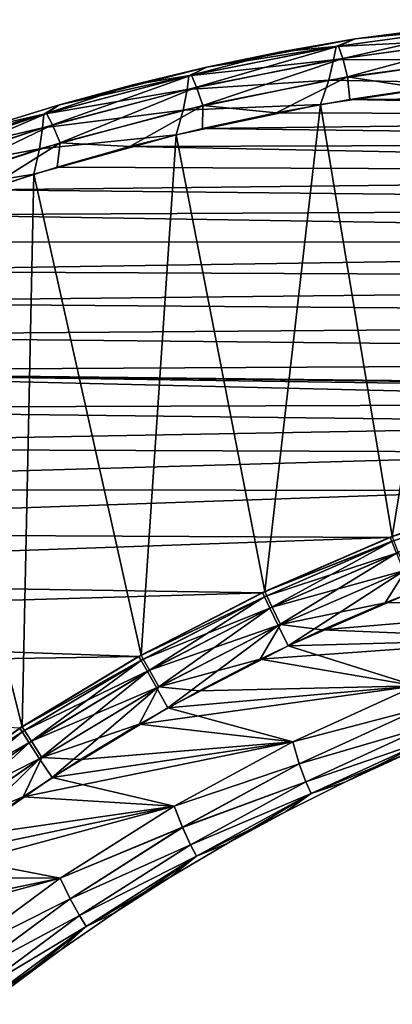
# Model space of a CAD drawing. Header units: millimetres. Extents: x -35.2 to 15.9, y -21 to 21.
# Tile 46 of 57: x -9.7 to -6.5, y 12.5 to 20.9. Entities that reach past the tile are written whole.
import ezdxf

# ---------------------------------------------------------------- set-up
doc = ezdxf.new("R2010")
doc.units = ezdxf.units.MM
doc.header["$LTSCALE"] = 65.185185
for name, color, linetype in [('1', 7, 'CONTINUOUS'), ('149', 7, 'CONTINUOUS'), ('150', 7, 'CONTINUOUS'), ('2', 7, 'CONTINUOUS'), ('23', 7, 'CONTINUOUS'), ('27', 7, 'CONTINUOUS'), ('28', 7, 'CONTINUOUS'), ('39', 7, 'CONTINUOUS'), ('4', 7, 'CONTINUOUS'), ('40', 7, 'CONTINUOUS'), ('75', 7, 'CONTINUOUS'), ('81', 7, 'CONTINUOUS'), ('9', 7, 'CONTINUOUS')]:
    doc.layers.add(name, color=color, linetype=linetype)

msp = doc.modelspace()

# ---------------------------------------------------------------- linework, layer by layer
at = {"layer": '1', "linetype": 'Continuous'}
for points in [[(-6.0313, 16.1611), (-6.5723, 15.9489), (-4.1486, 15.9699), (-6.0313, 16.1611)], [(-6.5723, 15.9489), (-7.1049, 15.7188), (-4.1486, 15.9699), (-6.5723, 15.9489)], [(-4.1486, 15.9699), (-7.1049, 15.7188), (-5.2453, 15.6439), (-4.1486, 15.9699)], [(-7.1049, 15.7188), (-7.631, 15.4701), (-5.2453, 15.6439), (-7.1049, 15.7188)], [(-5.2453, 15.6439), (-7.631, 15.4701), (-6.3149, 15.2437), (-5.2453, 15.6439)], [(-7.631, 15.4701), (-8.149, 15.2036), (-6.3149, 15.2437), (-7.631, 15.4701)], [(-8.149, 15.2036), (-8.6573, 14.9202), (-6.3149, 15.2437), (-8.149, 15.2036)], [(-6.3149, 15.2437), (-8.6573, 14.9202), (-7.3558, 14.7694), (-6.3149, 15.2437)], [(-8.6573, 14.9202), (-9.1542, 14.6206), (-7.3558, 14.7694), (-8.6573, 14.9202)], [(-9.1542, 14.6206), (-9.6416, 14.3038), (-7.3558, 14.7694), (-9.1542, 14.6206)], [(-7.3558, 14.7694), (-9.6416, 14.3038), (-8.3608, 14.2249), (-7.3558, 14.7694)], [(-9.6416, 14.3038), (-10.119, 13.9701), (-8.3608, 14.2249), (-9.6416, 14.3038)], [(-10.119, 13.9701), (-10.5847, 13.6207), (-8.3608, 14.2249), (-10.119, 13.9701)], [(-8.3608, 14.2249), (-10.5847, 13.6207), (-9.3255, 13.6117), (-8.3608, 14.2249)], [(-10.5847, 13.6207), (-11.0372, 13.2568), (-9.3255, 13.6117), (-10.5847, 13.6207)], [(-9.3255, 13.6117), (-11.0372, 13.2568), (-10.2463, 12.933), (-9.3255, 13.6117)]]:
    msp.add_3dface(points, dxfattribs=at)
at = {"layer": '149', "linetype": 'Continuous'}
for points in [[(-7.3558, 14.7694, -7), (-6.3149, 15.2437, -7), (-6.2747, 15.0533, -6.9619), (-7.3558, 14.7694, -7)], [(-7.3558, 14.7694, -7), (-6.2747, 15.0533, -6.9619), (-7.3001, 14.5836, -6.9619), (-7.3558, 14.7694, -7)], [(-6.2747, 15.0533, -6.9619), (-6.2293, 14.8963, -6.8534), (-7.3001, 14.5836, -6.9619), (-6.2747, 15.0533, -6.9619)], [(-6.2293, 14.8963, -6.8534), (-7.243, 14.4306, -6.8534), (-7.3001, 14.5836, -6.9619), (-6.2293, 14.8963, -6.8534)], [(-6.2293, 14.8963, -6.8534), (-6.1942, 14.7935, -6.691), (-7.243, 14.4306, -6.8534), (-6.2293, 14.8963, -6.8534)], [(-6.1942, 14.7935, -6.691), (-7.2004, 14.3307, -6.691), (-7.243, 14.4306, -6.8534), (-6.1942, 14.7935, -6.691)], [(-6.1942, 14.7935, -6.691), (-6.9151, 14.4285, -6.5), (-7.2004, 14.3307, -6.691), (-6.1942, 14.7935, -6.691)], [(-6.4042, 14.6624, -6.5), (-6.9151, 14.4285, -6.5), (-6.1942, 14.7935, -6.691), (-6.4042, 14.6624, -6.5)], [(-8.3609, 14.2248, -7), (-7.3558, 14.7694, -7), (-7.3001, 14.5836, -6.9619), (-8.3609, 14.2248, -7)], [(-8.3609, 14.2248, -7), (-7.3001, 14.5836, -6.9619), (-8.2905, 14.0442, -6.9619), (-8.3609, 14.2248, -7)], [(-7.3001, 14.5836, -6.9619), (-7.243, 14.4306, -6.8534), (-8.2905, 14.0442, -6.9619), (-7.3001, 14.5836, -6.9619)], [(-7.243, 14.4306, -6.8534), (-8.2221, 13.8961, -6.8534), (-8.2905, 14.0442, -6.9619), (-7.243, 14.4306, -6.8534)], [(-7.243, 14.4306, -6.8534), (-7.2004, 14.3307, -6.691), (-8.2221, 13.8961, -6.8534), (-7.243, 14.4306, -6.8534)], [(-6.9151, 14.4285, -6.5), (-7.4175, 14.1768, -6.5), (-7.2004, 14.3307, -6.691), (-6.9151, 14.4285, -6.5)], [(-7.2004, 14.3307, -6.691), (-8.1724, 13.7995, -6.691), (-8.2221, 13.8961, -6.8534), (-7.2004, 14.3307, -6.691)], [(-7.2004, 14.3307, -6.691), (-7.9108, 13.9075, -6.5), (-8.1724, 13.7995, -6.691), (-7.2004, 14.3307, -6.691)], [(-7.4175, 14.1768, -6.5), (-7.9108, 13.9075, -6.5), (-7.2004, 14.3307, -6.691), (-7.4175, 14.1768, -6.5)], [(-9.3256, 13.6117, -7), (-8.3609, 14.2248, -7), (-8.2905, 14.0442, -6.9619), (-9.3256, 13.6117, -7)], [(-9.3256, 13.6117, -7), (-8.2905, 14.0442, -6.9619), (-9.2413, 13.4376, -6.9619), (-9.3256, 13.6117, -7)], [(-8.2905, 14.0442, -6.9619), (-8.2221, 13.8961, -6.8534), (-9.2413, 13.4376, -6.9619), (-8.2905, 14.0442, -6.9619)], [(-8.2221, 13.8961, -6.8534), (-9.1619, 13.2952, -6.8534), (-9.2413, 13.4376, -6.9619), (-8.2221, 13.8961, -6.8534)], [(-8.2221, 13.8961, -6.8534), (-8.1724, 13.7995, -6.691), (-9.1619, 13.2952, -6.8534), (-8.2221, 13.8961, -6.8534)], [(-7.9108, 13.9075, -6.5), (-8.3943, 13.6211, -6.5), (-8.1724, 13.7995, -6.691), (-7.9108, 13.9075, -6.5)], [(-8.1724, 13.7995, -6.691), (-9.1053, 13.2026, -6.691), (-9.1619, 13.2952, -6.8534), (-8.1724, 13.7995, -6.691)], [(-8.1724, 13.7995, -6.691), (-8.8675, 13.318, -6.5), (-9.1053, 13.2026, -6.691), (-8.1724, 13.7995, -6.691)], [(-8.3943, 13.6211, -6.5), (-8.8675, 13.318, -6.5), (-8.1724, 13.7995, -6.691), (-8.3943, 13.6211, -6.5)], [(-10.2463, 12.933, -7), (-9.3256, 13.6117, -7), (-9.2413, 13.4376, -6.9619), (-10.2463, 12.933, -7)], [(-10.2463, 12.933, -7), (-9.2413, 13.4376, -6.9619), (-10.148, 12.7668, -6.9619), (-10.2463, 12.933, -7)], [(-9.2413, 13.4376, -6.9619), (-9.1619, 13.2952, -6.8534), (-10.148, 12.7668, -6.9619), (-9.2413, 13.4376, -6.9619)], [(-9.1619, 13.2952, -6.8534), (-10.058, 12.6309, -6.8534), (-10.148, 12.7668, -6.9619), (-9.1619, 13.2952, -6.8534)], [(-9.1619, 13.2952, -6.8534), (-9.1053, 13.2026, -6.691), (-10.058, 12.6309, -6.8534), (-9.1619, 13.2952, -6.8534)], [(-8.8675, 13.318, -6.5), (-9.3297, 12.9984, -6.5), (-9.1053, 13.2026, -6.691), (-8.8675, 13.318, -6.5)], [(-9.1053, 13.2026, -6.691), (-9.9948, 12.5426, -6.691), (-10.058, 12.6309, -6.8534), (-9.1053, 13.2026, -6.691)], [(-9.1053, 13.2026, -6.691), (-9.7804, 12.6627, -6.5), (-9.9948, 12.5426, -6.691), (-9.1053, 13.2026, -6.691)], [(-9.3297, 12.9984, -6.5), (-9.7804, 12.6627, -6.5), (-9.1053, 13.2026, -6.691), (-9.3297, 12.9984, -6.5)]]:
    msp.add_3dface(points, dxfattribs=at)
at = {"layer": '150', "linetype": 'Continuous'}
for points in [[(-6.3149, 15.2437), (-7.3558, 14.7694), (-6.2748, 15.0536, -0.0379), (-6.3149, 15.2437)], [(-7.3558, 14.7694), (-7.3002, 14.584, -0.0379), (-6.2748, 15.0536, -0.0379), (-7.3558, 14.7694)], [(-7.3002, 14.584, -0.0379), (-6.2294, 14.8965, -0.1463), (-6.2748, 15.0536, -0.0379), (-7.3002, 14.584, -0.0379)], [(-7.2431, 14.4309, -0.1463), (-6.2294, 14.8965, -0.1463), (-7.3002, 14.584, -0.0379), (-7.2431, 14.4309, -0.1463)], [(-7.2431, 14.4309, -0.1463), (-6.1942, 14.7936, -0.3087), (-6.2294, 14.8965, -0.1463), (-7.2431, 14.4309, -0.1463)], [(-7.2005, 14.3308, -0.3087), (-6.1942, 14.7936, -0.3087), (-7.2431, 14.4309, -0.1463), (-7.2005, 14.3308, -0.3087)], [(-7.2005, 14.3308, -0.3087), (-6.4042, 14.6624, -0.5), (-6.1942, 14.7936, -0.3087), (-7.2005, 14.3308, -0.3087)], [(-7.3558, 14.7694), (-8.3608, 14.2249), (-7.3002, 14.584, -0.0379), (-7.3558, 14.7694)], [(-6.9151, 14.4285, -0.5), (-6.4042, 14.6624, -0.5), (-7.2005, 14.3308, -0.3087), (-6.9151, 14.4285, -0.5)], [(-8.3608, 14.2249), (-8.2907, 14.0445, -0.0379), (-7.3002, 14.584, -0.0379), (-8.3608, 14.2249)], [(-8.2907, 14.0445, -0.0379), (-7.2431, 14.4309, -0.1463), (-7.3002, 14.584, -0.0379), (-8.2907, 14.0445, -0.0379)], [(-8.2222, 13.8963, -0.1463), (-7.2431, 14.4309, -0.1463), (-8.2907, 14.0445, -0.0379), (-8.2222, 13.8963, -0.1463)], [(-8.2222, 13.8963, -0.1463), (-7.2005, 14.3308, -0.3087), (-7.2431, 14.4309, -0.1463), (-8.2222, 13.8963, -0.1463)], [(-7.4175, 14.1767, -0.5), (-6.9151, 14.4285, -0.5), (-7.2005, 14.3308, -0.3087), (-7.4175, 14.1767, -0.5)], [(-8.1724, 13.7997, -0.3087), (-7.2005, 14.3308, -0.3087), (-8.2222, 13.8963, -0.1463), (-8.1724, 13.7997, -0.3087)], [(-8.1724, 13.7997, -0.3087), (-7.4175, 14.1767, -0.5), (-7.2005, 14.3308, -0.3087), (-8.1724, 13.7997, -0.3087)], [(-8.3608, 14.2249), (-9.3255, 13.6117), (-8.2907, 14.0445, -0.0379), (-8.3608, 14.2249)], [(-7.9108, 13.9075, -0.5), (-7.4175, 14.1767, -0.5), (-8.1724, 13.7997, -0.3087), (-7.9108, 13.9075, -0.5)], [(-9.3255, 13.6117), (-9.2415, 13.438, -0.0379), (-8.2907, 14.0445, -0.0379), (-9.3255, 13.6117)], [(-9.2415, 13.438, -0.0379), (-8.2222, 13.8963, -0.1463), (-8.2907, 14.0445, -0.0379), (-9.2415, 13.438, -0.0379)], [(-9.162, 13.2955, -0.1463), (-8.2222, 13.8963, -0.1463), (-9.2415, 13.438, -0.0379), (-9.162, 13.2955, -0.1463)], [(-9.162, 13.2955, -0.1463), (-8.1724, 13.7997, -0.3087), (-8.2222, 13.8963, -0.1463), (-9.162, 13.2955, -0.1463)], [(-8.3943, 13.6211, -0.5), (-7.9108, 13.9075, -0.5), (-8.1724, 13.7997, -0.3087), (-8.3943, 13.6211, -0.5)], [(-9.1054, 13.2027, -0.3087), (-8.1724, 13.7997, -0.3087), (-9.162, 13.2955, -0.1463), (-9.1054, 13.2027, -0.3087)], [(-9.1054, 13.2027, -0.3087), (-8.3943, 13.6211, -0.5), (-8.1724, 13.7997, -0.3087), (-9.1054, 13.2027, -0.3087)], [(-8.8675, 13.318, -0.5), (-8.3943, 13.6211, -0.5), (-9.1054, 13.2027, -0.3087), (-8.8675, 13.318, -0.5)], [(-9.3255, 13.6117), (-10.2463, 12.933), (-9.2415, 13.438, -0.0379), (-9.3255, 13.6117)], [(-10.2463, 12.933), (-10.1482, 12.7671, -0.0379), (-9.2415, 13.438, -0.0379), (-10.2463, 12.933)], [(-10.1482, 12.7671, -0.0379), (-9.162, 13.2955, -0.1463), (-9.2415, 13.438, -0.0379), (-10.1482, 12.7671, -0.0379)], [(-10.0582, 12.6311, -0.1463), (-9.162, 13.2955, -0.1463), (-10.1482, 12.7671, -0.0379), (-10.0582, 12.6311, -0.1463)], [(-10.0582, 12.6311, -0.1463), (-9.1054, 13.2027, -0.3087), (-9.162, 13.2955, -0.1463), (-10.0582, 12.6311, -0.1463)], [(-9.3297, 12.9984, -0.5), (-8.8675, 13.318, -0.5), (-9.1054, 13.2027, -0.3087), (-9.3297, 12.9984, -0.5)], [(-9.9949, 12.5428, -0.3087), (-9.1054, 13.2027, -0.3087), (-10.0582, 12.6311, -0.1463), (-9.9949, 12.5428, -0.3087)], [(-9.9949, 12.5428, -0.3087), (-9.3297, 12.9984, -0.5), (-9.1054, 13.2027, -0.3087), (-9.9949, 12.5428, -0.3087)], [(-9.7804, 12.6627, -0.5), (-9.3297, 12.9984, -0.5), (-9.9949, 12.5428, -0.3087), (-9.7804, 12.6627, -0.5)]]:
    msp.add_3dface(points, dxfattribs=at)
at = {"layer": '2', "linetype": 'Continuous'}
for points in [[(-7.3954, 15.5841, -7), (-6.3449, 16.0407, -7), (-5.2453, 15.6439, -7), (-7.3954, 15.5841, -7)], [(-6.3149, 15.2437, -7), (-7.3954, 15.5841, -7), (-5.2453, 15.6439, -7), (-6.3149, 15.2437, -7)], [(-8.4156, 15.0578, -7), (-7.3954, 15.5841, -7), (-6.3149, 15.2437, -7), (-8.4156, 15.0578, -7)], [(-7.3558, 14.7694, -7), (-8.4156, 15.0578, -7), (-6.3149, 15.2437, -7), (-7.3558, 14.7694, -7)], [(-9.396, 14.4663, -7), (-8.4156, 15.0578, -7), (-7.3558, 14.7694, -7), (-9.396, 14.4663, -7)], [(-8.3609, 14.2248, -7), (-9.396, 14.4663, -7), (-7.3558, 14.7694, -7), (-8.3609, 14.2248, -7)], [(-10.3375, 13.8092, -7), (-9.396, 14.4663, -7), (-8.3609, 14.2248, -7), (-10.3375, 13.8092, -7)], [(-9.3256, 13.6117, -7), (-10.3375, 13.8092, -7), (-8.3609, 14.2248, -7), (-9.3256, 13.6117, -7)], [(-11.2308, 13.0931, -7), (-10.3375, 13.8092, -7), (-9.3256, 13.6117, -7), (-11.2308, 13.0931, -7)], [(-10.2463, 12.933, -7), (-11.2308, 13.0931, -7), (-9.3256, 13.6117, -7), (-10.2463, 12.933, -7)]]:
    msp.add_3dface(points, dxfattribs=at)
at = {"layer": '23', "linetype": 'Continuous'}
for points in [[(-7.1208, 20.1776, -2.75), (-6.5122, 16.5122, -2.75), (-5.8823, 20.3609, -2.75), (-7.1208, 20.1776, -2.75)], [(-6.5122, 16.5122, -2.75), (-5.4008, 16.9082, -2.75), (-5.8823, 20.3609, -2.75), (-6.5122, 16.5122, -2.75)], [(-8.3423, 19.9198, -2.75), (-7.5919, 16.0444, -2.75), (-7.1208, 20.1776, -2.75), (-8.3423, 19.9198, -2.75)], [(-7.5919, 16.0444, -2.75), (-6.5122, 16.5122, -2.75), (-7.1208, 20.1776, -2.75), (-7.5919, 16.0444, -2.75)], [(-9.5492, 19.587, -2.75), (-8.6411, 15.5045, -2.75), (-8.3423, 19.9198, -2.75), (-9.5492, 19.587, -2.75)], [(-8.6411, 15.5045, -2.75), (-7.5919, 16.0444, -2.75), (-8.3423, 19.9198, -2.75), (-8.6411, 15.5045, -2.75)], [(-10.731, 19.1823, -2.75), (-9.6494, 14.8979, -2.75), (-9.5492, 19.587, -2.75), (-10.731, 19.1823, -2.75)], [(-9.6494, 14.8979, -2.75), (-8.6411, 15.5045, -2.75), (-9.5492, 19.587, -2.75), (-9.6494, 14.8979, -2.75)], [(-10.6178, 14.2239, -2.75), (-9.6494, 14.8979, -2.75), (-10.731, 19.1823, -2.75), (-10.6178, 14.2239, -2.75)]]:
    msp.add_3dface(points, dxfattribs=at)
at = {"layer": '27', "linetype": 'Continuous'}
for points in [[(-6.2499, 20.314, -4.05), (-0.3991, 20.2652, -4.05), (-6.8716, 20.2196, -4.05), (-6.2499, 20.314, -4.05)], [(-6.8716, 20.2196, -4.05), (0.6366, 20.0773, -4.05), (-7.4962, 20.1059, -4.05), (-6.8716, 20.2196, -4.05)], [(-0.3991, 20.2652, -4.05), (0.6366, 20.0773, -4.05), (-6.8716, 20.2196, -4.05), (-0.3991, 20.2652, -4.05)], [(-7.4962, 20.1059, -4.05), (0.6366, 20.0773, -4.05), (-8.1192, 19.9727, -4.05), (-7.4962, 20.1059, -4.05)], [(0.6366, 20.0773, -4.05), (1.6126, 19.8533, -4.05), (-8.1192, 19.9727, -4.05), (0.6366, 20.0773, -4.05)], [(-8.1192, 19.9727, -4.05), (1.6126, 19.8533, -4.05), (-8.7364, 19.8198, -4.05), (-8.1192, 19.9727, -4.05)], [(-8.7364, 19.8198, -4.05), (2.5262, 19.5941, -4.05), (-9.3512, 19.6466, -4.05), (-8.7364, 19.8198, -4.05)], [(1.6126, 19.8533, -4.05), (2.5262, 19.5941, -4.05), (-8.7364, 19.8198, -4.05), (1.6126, 19.8533, -4.05)], [(-9.3512, 19.6466, -4.05), (2.5262, 19.5941, -4.05), (-9.9636, 19.4536, -4.05), (-9.3512, 19.6466, -4.05)], [(2.5262, 19.5941, -4.05), (3.3822, 19.3107, -4.05), (-9.9636, 19.4536, -4.05), (2.5262, 19.5941, -4.05)], [(-9.9636, 19.4536, -4.05), (3.3822, 19.3107, -4.05), (-10.5701, 19.2417, -4.05), (-9.9636, 19.4536, -4.05)], [(3.3822, 19.3107, -4.05), (4.1805, 19.0071, -4.05), (-10.5701, 19.2417, -4.05), (3.3822, 19.3107, -4.05)], [(-10.5701, 19.2417, -4.05), (4.1805, 19.0071, -4.05), (-11.1672, 19.0122, -4.05), (-10.5701, 19.2417, -4.05)], [(-11.1672, 19.0122, -4.05), (4.1805, 19.0071, -4.05), (-11.7546, 18.7647, -4.05), (-11.1672, 19.0122, -4.05)], [(4.1805, 19.0071, -4.05), (4.9258, 18.6882, -4.05), (-11.7546, 18.7647, -4.05), (4.1805, 19.0071, -4.05)], [(-11.7546, 18.7647, -4.05), (4.9258, 18.6882, -4.05), (-12.3345, 18.4986, -4.05), (-11.7546, 18.7647, -4.05)], [(4.9258, 18.6882, -4.05), (5.6211, 18.3596, -4.05), (-12.3345, 18.4986, -4.05), (4.9258, 18.6882, -4.05)], [(-12.3345, 18.4986, -4.05), (5.6211, 18.3596, -4.05), (-12.9054, 18.2148, -4.05), (-12.3345, 18.4986, -4.05)], [(5.6211, 18.3596, -4.05), (6.2687, 18.0224, -4.05), (-12.9054, 18.2148, -4.05), (5.6211, 18.3596, -4.05)], [(-12.9054, 18.2148, -4.05), (6.2687, 18.0224, -4.05), (-13.4659, 17.9145, -4.05), (-12.9054, 18.2148, -4.05)], [(6.2687, 18.0224, -4.05), (6.8738, 17.6821, -4.05), (-13.4659, 17.9145, -4.05), (6.2687, 18.0224, -4.05)], [(-13.4659, 17.9145, -4.05), (-1.9633, 17.6411, -4.05), (-14.0148, 17.5981, -4.05), (-13.4659, 17.9145, -4.05)], [(0.3928, 17.7456, -4.05), (-0.7881, 17.7323, -4.05), (-13.4659, 17.9145, -4.05), (0.3928, 17.7456, -4.05)], [(6.8738, 17.6821, -4.05), (0.3928, 17.7456, -4.05), (-13.4659, 17.9145, -4.05), (6.8738, 17.6821, -4.05)], [(-0.7881, 17.7323, -4.05), (-1.9633, 17.6411, -4.05), (-13.4659, 17.9145, -4.05), (-0.7881, 17.7323, -4.05)], [(-1.9633, 17.6411, -4.05), (-3.1315, 17.4714, -4.05), (-14.0148, 17.5981, -4.05), (-1.9633, 17.6411, -4.05)], [(-14.0148, 17.5981, -4.05), (-3.1315, 17.4714, -4.05), (-14.5537, 17.2647, -4.05), (-14.0148, 17.5981, -4.05)], [(-3.1315, 17.4714, -4.05), (-4.285, 17.225, -4.05), (-14.5537, 17.2647, -4.05), (-3.1315, 17.4714, -4.05)], [(-14.5537, 17.2647, -4.05), (-4.285, 17.225, -4.05), (-15.0819, 16.9148, -4.05), (-14.5537, 17.2647, -4.05)], [(-4.285, 17.225, -4.05), (-5.4195, 16.9022, -4.05), (-15.0819, 16.9148, -4.05), (-4.285, 17.225, -4.05)], [(-15.0819, 16.9148, -4.05), (-5.4195, 16.9022, -4.05), (-15.5986, 16.5492, -4.05), (-15.0819, 16.9148, -4.05)], [(-5.4195, 16.9022, -4.05), (-6.531, 16.5048, -4.05), (-15.5986, 16.5492, -4.05), (-5.4195, 16.9022, -4.05)], [(-15.5986, 16.5492, -4.05), (-6.531, 16.5048, -4.05), (-16.103, 16.1683, -4.05), (-15.5986, 16.5492, -4.05)], [(-6.531, 16.5048, -4.05), (-7.612, 16.0348, -4.05), (-16.103, 16.1683, -4.05), (-6.531, 16.5048, -4.05)], [(-16.103, 16.1683, -4.05), (-7.612, 16.0348, -4.05), (-16.5962, 15.7714, -4.05), (-16.103, 16.1683, -4.05)], [(-7.612, 16.0348, -4.05), (-8.6615, 15.4932, -4.05), (-16.5962, 15.7714, -4.05), (-7.612, 16.0348, -4.05)], [(-16.5962, 15.7714, -4.05), (-8.6615, 15.4932, -4.05), (-17.0779, 15.3586, -4.05), (-16.5962, 15.7714, -4.05)], [(-8.6615, 15.4932, -4.05), (-9.6702, 14.8844, -4.05), (-17.0779, 15.3586, -4.05), (-8.6615, 15.4932, -4.05)]]:
    msp.add_3dface(points, dxfattribs=at)
at = {"layer": '28', "linetype": 'Continuous'}
for points in [[(-6.8264, 20.7349, -3.55), (-6.8257, 20.735, -3.25), (-5.577, 20.897, -3.55), (-6.8264, 20.7349, -3.55)], [(-6.8257, 20.735, -3.25), (-5.5766, 20.8971, -3.25), (-5.577, 20.897, -3.55), (-6.8257, 20.735, -3.25)], [(-8.0844, 20.4935, -3.25), (-6.8257, 20.735, -3.25), (-7.4561, 20.624, -3.55), (-8.0844, 20.4935, -3.25)], [(-7.4561, 20.624, -3.55), (-6.8257, 20.735, -3.25), (-6.8264, 20.7349, -3.55), (-7.4561, 20.624, -3.55)], [(-8.0853, 20.4933, -3.55), (-8.0844, 20.4935, -3.25), (-7.4561, 20.624, -3.55), (-8.0853, 20.4933, -3.55)], [(-9.3317, 20.174, -3.25), (-8.0844, 20.4935, -3.25), (-8.7109, 20.3432, -3.55), (-9.3317, 20.174, -3.25)], [(-8.7109, 20.3432, -3.55), (-8.0844, 20.4935, -3.25), (-8.0853, 20.4933, -3.55), (-8.7109, 20.3432, -3.55)], [(-9.3326, 20.1738, -3.55), (-9.3317, 20.174, -3.25), (-8.7109, 20.3432, -3.55), (-9.3326, 20.1738, -3.55)], [(-9.9513, 19.9845, -3.55), (-9.9505, 19.9848, -3.25), (-9.3326, 20.1738, -3.55), (-9.9513, 19.9845, -3.55)], [(-9.9505, 19.9848, -3.25), (-9.3317, 20.174, -3.25), (-9.3326, 20.1738, -3.55), (-9.9505, 19.9848, -3.25)]]:
    msp.add_3dface(points, dxfattribs=at)
at = {"layer": '39', "linetype": 'Continuous'}
for points in [[(-6.8264, 20.7349, -3.55), (-5.577, 20.897, -3.55), (-5.7069, 20.8454, -3.7413), (-6.8264, 20.7349, -3.55)], [(-6.9663, 20.6734, -3.7413), (-6.8264, 20.7349, -3.55), (-5.7069, 20.8454, -3.7413), (-6.9663, 20.6734, -3.7413)], [(-6.9663, 20.6734, -3.7413), (-5.7069, 20.8454, -3.7413), (-6.9317, 20.5691, -3.9037), (-6.9663, 20.6734, -3.7413)], [(-6.9317, 20.5691, -3.9037), (-5.7069, 20.8454, -3.7413), (-5.6802, 20.7391, -3.9037), (-6.9317, 20.5691, -3.9037)], [(-7.4561, 20.624, -3.55), (-6.8264, 20.7349, -3.55), (-6.9663, 20.6734, -3.7413), (-7.4561, 20.624, -3.55)], [(-6.9317, 20.5691, -3.9037), (-5.6802, 20.7391, -3.9037), (-6.8902, 20.4113, -4.0121), (-6.9317, 20.5691, -3.9037)], [(-6.8902, 20.4113, -4.0121), (-5.6802, 20.7391, -3.9037), (-5.6512, 20.5788, -4.0121), (-6.8902, 20.4113, -4.0121)], [(-8.213, 20.4252, -3.7413), (-7.4561, 20.624, -3.55), (-6.9663, 20.6734, -3.7413), (-8.213, 20.4252, -3.7413)], [(-8.213, 20.4252, -3.7413), (-6.9663, 20.6734, -3.7413), (-8.1706, 20.3236, -3.9037), (-8.213, 20.4252, -3.7413)], [(-8.1706, 20.3236, -3.9037), (-6.9663, 20.6734, -3.7413), (-6.9317, 20.5691, -3.9037), (-8.1706, 20.3236, -3.9037)], [(-8.0853, 20.4933, -3.55), (-7.4561, 20.624, -3.55), (-8.213, 20.4252, -3.7413), (-8.0853, 20.4933, -3.55)], [(-8.1706, 20.3236, -3.9037), (-6.9317, 20.5691, -3.9037), (-8.1169, 20.1693, -4.0121), (-8.1706, 20.3236, -3.9037)], [(-8.1169, 20.1693, -4.0121), (-6.9317, 20.5691, -3.9037), (-6.8902, 20.4113, -4.0121), (-8.1169, 20.1693, -4.0121)], [(-6.2499, 20.314, -4.05), (-6.8902, 20.4113, -4.0121), (-5.6512, 20.5788, -4.0121), (-6.2499, 20.314, -4.05)], [(-8.7109, 20.3432, -3.55), (-8.0853, 20.4933, -3.55), (-8.213, 20.4252, -3.7413), (-8.7109, 20.3432, -3.55)], [(-9.4423, 20.102, -3.7413), (-8.7109, 20.3432, -3.55), (-8.213, 20.4252, -3.7413), (-9.4423, 20.102, -3.7413)], [(-9.4423, 20.102, -3.7413), (-8.213, 20.4252, -3.7413), (-9.3924, 20.0036, -3.9037), (-9.4423, 20.102, -3.7413)], [(-9.3924, 20.0036, -3.9037), (-8.213, 20.4252, -3.7413), (-8.1706, 20.3236, -3.9037), (-9.3924, 20.0036, -3.9037)], [(-7.4962, 20.1059, -4.05), (-8.1169, 20.1693, -4.0121), (-6.8902, 20.4113, -4.0121), (-7.4962, 20.1059, -4.05)], [(-6.8716, 20.2196, -4.05), (-7.4962, 20.1059, -4.05), (-6.8902, 20.4113, -4.0121), (-6.8716, 20.2196, -4.05)], [(-6.2499, 20.314, -4.05), (-6.8716, 20.2196, -4.05), (-6.8902, 20.4113, -4.0121), (-6.2499, 20.314, -4.05)], [(-9.3326, 20.1738, -3.55), (-8.7109, 20.3432, -3.55), (-9.4423, 20.102, -3.7413), (-9.3326, 20.1738, -3.55)], [(-9.3924, 20.0036, -3.9037), (-8.1706, 20.3236, -3.9037), (-9.3267, 19.8536, -4.0121), (-9.3924, 20.0036, -3.9037)], [(-9.3267, 19.8536, -4.0121), (-8.1706, 20.3236, -3.9037), (-8.1169, 20.1693, -4.0121), (-9.3267, 19.8536, -4.0121)], [(-9.9513, 19.9845, -3.55), (-9.3326, 20.1738, -3.55), (-9.4423, 20.102, -3.7413), (-9.9513, 19.9845, -3.55)], [(-8.7364, 19.8198, -4.05), (-9.3267, 19.8536, -4.0121), (-8.1169, 20.1693, -4.0121), (-8.7364, 19.8198, -4.05)], [(-8.1192, 19.9727, -4.05), (-8.7364, 19.8198, -4.05), (-8.1169, 20.1693, -4.0121), (-8.1192, 19.9727, -4.05)], [(-7.4962, 20.1059, -4.05), (-8.1192, 19.9727, -4.05), (-8.1169, 20.1693, -4.0121), (-7.4962, 20.1059, -4.05)], [(-10.6498, 19.7049, -3.7413), (-9.9513, 19.9845, -3.55), (-9.4423, 20.102, -3.7413), (-10.6498, 19.7049, -3.7413)], [(-10.6498, 19.7049, -3.7413), (-9.4423, 20.102, -3.7413), (-10.5926, 19.6102, -3.9037), (-10.6498, 19.7049, -3.7413)], [(-10.5926, 19.6102, -3.9037), (-9.4423, 20.102, -3.7413), (-9.3924, 20.0036, -3.9037), (-10.5926, 19.6102, -3.9037)], [(-10.5926, 19.6102, -3.9037), (-9.3924, 20.0036, -3.9037), (-10.5153, 19.4654, -4.0121), (-10.5926, 19.6102, -3.9037)], [(-10.5153, 19.4654, -4.0121), (-9.3924, 20.0036, -3.9037), (-9.3267, 19.8536, -4.0121), (-10.5153, 19.4654, -4.0121)], [(-9.9636, 19.4536, -4.05), (-10.5153, 19.4654, -4.0121), (-9.3267, 19.8536, -4.0121), (-9.9636, 19.4536, -4.05)], [(-9.3512, 19.6466, -4.05), (-9.9636, 19.4536, -4.05), (-9.3267, 19.8536, -4.0121), (-9.3512, 19.6466, -4.05)], [(-8.7364, 19.8198, -4.05), (-9.3512, 19.6466, -4.05), (-9.3267, 19.8536, -4.0121), (-8.7364, 19.8198, -4.05)]]:
    msp.add_3dface(points, dxfattribs=at)
at = {"layer": '4', "linetype": 'Continuous'}
for points in [[(-5.4195, 16.9022, -4.05), (-6.5287, 16.5057, -6.5), (-6.531, 16.5048, -4.05), (-5.4195, 16.9022, -4.05)], [(-5.4182, 16.9028, -6.5), (-6.5287, 16.5057, -6.5), (-5.4195, 16.9022, -4.05), (-5.4182, 16.9028, -6.5)], [(-6.5122, 16.5122, -2.75), (-6.5109, 16.5127, -0.5), (-5.4008, 16.9082, -2.75), (-6.5122, 16.5122, -2.75)], [(-6.531, 16.5048, -4.05), (-7.6106, 16.0356, -6.5), (-7.612, 16.0348, -4.05), (-6.531, 16.5048, -4.05)], [(-6.5287, 16.5057, -6.5), (-7.6106, 16.0356, -6.5), (-6.531, 16.5048, -4.05), (-6.5287, 16.5057, -6.5)], [(-7.5922, 16.0443, -0.5), (-6.5109, 16.5127, -0.5), (-6.5122, 16.5122, -2.75), (-7.5922, 16.0443, -0.5)], [(-7.5919, 16.0444, -2.75), (-7.5922, 16.0443, -0.5), (-6.5122, 16.5122, -2.75), (-7.5919, 16.0444, -2.75)], [(-8.6411, 15.5045, -2.75), (-8.6402, 15.5051, -0.5), (-7.5919, 16.0444, -2.75), (-8.6411, 15.5045, -2.75)], [(-8.6402, 15.5051, -0.5), (-7.5922, 16.0443, -0.5), (-7.5919, 16.0444, -2.75), (-8.6402, 15.5051, -0.5)], [(-7.612, 16.0348, -4.05), (-8.6591, 15.4946, -6.5), (-8.6615, 15.4932, -4.05), (-7.612, 16.0348, -4.05)], [(-7.6106, 16.0356, -6.5), (-8.6591, 15.4946, -6.5), (-7.612, 16.0348, -4.05), (-7.6106, 16.0356, -6.5)], [(-8.6615, 15.4932, -4.05), (-9.6693, 14.8851, -6.5), (-9.6702, 14.8844, -4.05), (-8.6615, 15.4932, -4.05)], [(-8.6591, 15.4946, -6.5), (-9.6693, 14.8851, -6.5), (-8.6615, 15.4932, -4.05), (-8.6591, 15.4946, -6.5)], [(-9.6501, 14.8976, -0.5), (-8.6402, 15.5051, -0.5), (-8.6411, 15.5045, -2.75), (-9.6501, 14.8976, -0.5)], [(-9.6494, 14.8979, -2.75), (-9.6501, 14.8976, -0.5), (-8.6411, 15.5045, -2.75), (-9.6494, 14.8979, -2.75)], [(-9.6693, 14.8851, -6.5), (-10.6367, 14.2099, -6.5), (-9.6702, 14.8844, -4.05), (-9.6693, 14.8851, -6.5)], [(-10.6178, 14.2239, -2.75), (-9.6501, 14.8976, -0.5), (-9.6494, 14.8979, -2.75), (-10.6178, 14.2239, -2.75)], [(-10.6174, 14.2244, -0.5), (-9.6501, 14.8976, -0.5), (-10.6178, 14.2239, -2.75), (-10.6174, 14.2244, -0.5)]]:
    msp.add_3dface(points, dxfattribs=at)
at = {"layer": '40', "linetype": 'Continuous'}
for points in [[(-5.5766, 20.8971, -3.25), (-6.8257, 20.735, -3.25), (-5.7268, 20.8435, -3.059), (-5.5766, 20.8971, -3.25)], [(-5.7268, 20.8435, -3.059), (-6.8257, 20.735, -3.25), (-6.9874, 20.67, -3.059), (-5.7268, 20.8435, -3.059)], [(-5.7268, 20.8435, -3.059), (-6.9874, 20.67, -3.059), (-5.7532, 20.7316, -2.8966), (-5.7268, 20.8435, -3.059)], [(-6.8257, 20.735, -3.25), (-8.0844, 20.4935, -3.25), (-6.9874, 20.67, -3.059), (-6.8257, 20.735, -3.25)], [(-5.802, 20.5629, -2.7881), (-5.7532, 20.7316, -2.8966), (-7.0089, 20.5564, -2.8966), (-5.802, 20.5629, -2.7881)], [(-5.7532, 20.7316, -2.8966), (-6.9874, 20.67, -3.059), (-7.0089, 20.5564, -2.8966), (-5.7532, 20.7316, -2.8966)], [(-6.9874, 20.67, -3.059), (-8.0844, 20.4935, -3.25), (-8.2351, 20.4203, -3.059), (-6.9874, 20.67, -3.059)], [(-6.9874, 20.67, -3.059), (-8.2351, 20.4203, -3.059), (-7.0089, 20.5564, -2.8966), (-6.9874, 20.67, -3.059)], [(-7.0498, 20.3846, -2.7881), (-7.0089, 20.5564, -2.8966), (-8.2517, 20.3051, -2.8966), (-7.0498, 20.3846, -2.7881)], [(-7.0089, 20.5564, -2.8966), (-8.2351, 20.4203, -3.059), (-8.2517, 20.3051, -2.8966), (-7.0089, 20.5564, -2.8966)], [(-7.0498, 20.3846, -2.7881), (-5.8823, 20.3609, -2.75), (-5.802, 20.5629, -2.7881), (-7.0498, 20.3846, -2.7881)], [(-7.0498, 20.3846, -2.7881), (-5.802, 20.5629, -2.7881), (-7.0089, 20.5564, -2.8966), (-7.0498, 20.3846, -2.7881)], [(-8.0844, 20.4935, -3.25), (-9.3317, 20.174, -3.25), (-8.2351, 20.4203, -3.059), (-8.0844, 20.4935, -3.25)], [(-8.2351, 20.4203, -3.059), (-9.3317, 20.174, -3.25), (-9.4654, 20.0954, -3.059), (-8.2351, 20.4203, -3.059)], [(-8.2351, 20.4203, -3.059), (-9.4654, 20.0954, -3.059), (-8.2517, 20.3051, -2.8966), (-8.2351, 20.4203, -3.059)], [(-8.2844, 20.1306, -2.7881), (-8.2517, 20.3051, -2.8966), (-9.4769, 19.9788, -2.8966), (-8.2844, 20.1306, -2.7881)], [(-8.2517, 20.3051, -2.8966), (-9.4654, 20.0954, -3.059), (-9.4769, 19.9788, -2.8966), (-8.2517, 20.3051, -2.8966)], [(-8.2844, 20.1306, -2.7881), (-7.1208, 20.1776, -2.75), (-7.0498, 20.3846, -2.7881), (-8.2844, 20.1306, -2.7881)], [(-8.2844, 20.1306, -2.7881), (-7.0498, 20.3846, -2.7881), (-8.2517, 20.3051, -2.8966), (-8.2844, 20.1306, -2.7881)], [(-7.1208, 20.1776, -2.75), (-5.8823, 20.3609, -2.75), (-7.0498, 20.3846, -2.7881), (-7.1208, 20.1776, -2.75)], [(-9.3317, 20.174, -3.25), (-9.9505, 19.9848, -3.25), (-9.4654, 20.0954, -3.059), (-9.3317, 20.174, -3.25)], [(-8.3423, 19.9198, -2.75), (-7.1208, 20.1776, -2.75), (-8.2844, 20.1306, -2.7881), (-8.3423, 19.9198, -2.75)], [(-9.4654, 20.0954, -3.059), (-10.5641, 19.7762, -3.25), (-10.6737, 19.6964, -3.059), (-9.4654, 20.0954, -3.059)], [(-9.4654, 20.0954, -3.059), (-10.6737, 19.6964, -3.059), (-9.4769, 19.9788, -2.8966), (-9.4654, 20.0954, -3.059)], [(-9.9505, 19.9848, -3.25), (-10.5641, 19.7762, -3.25), (-9.4654, 20.0954, -3.059), (-9.9505, 19.9848, -3.25)], [(-9.5012, 19.8019, -2.7881), (-8.3423, 19.9198, -2.75), (-8.2844, 20.1306, -2.7881), (-9.5012, 19.8019, -2.7881)], [(-9.5012, 19.8019, -2.7881), (-8.2844, 20.1306, -2.7881), (-9.4769, 19.9788, -2.8966), (-9.5012, 19.8019, -2.7881)], [(-9.5012, 19.8019, -2.7881), (-9.4769, 19.9788, -2.8966), (-10.68, 19.5787, -2.8966), (-9.5012, 19.8019, -2.7881)], [(-9.4769, 19.9788, -2.8966), (-10.6737, 19.6964, -3.059), (-10.68, 19.5787, -2.8966), (-9.4769, 19.9788, -2.8966)], [(-9.5492, 19.587, -2.75), (-8.3423, 19.9198, -2.75), (-9.5012, 19.8019, -2.7881), (-9.5492, 19.587, -2.75)], [(-10.6958, 19.3998, -2.7881), (-9.5492, 19.587, -2.75), (-9.5012, 19.8019, -2.7881), (-10.6958, 19.3998, -2.7881)], [(-10.6958, 19.3998, -2.7881), (-9.5012, 19.8019, -2.7881), (-10.68, 19.5787, -2.8966), (-10.6958, 19.3998, -2.7881)], [(-10.731, 19.1823, -2.75), (-9.5492, 19.587, -2.75), (-10.6958, 19.3998, -2.7881), (-10.731, 19.1823, -2.75)]]:
    msp.add_3dface(points, dxfattribs=at)
at = {"layer": '75', "linetype": 'Continuous'}
for points in [[(-6.5109, 16.5127, -0.5), (-7.5922, 16.0443, -0.5), (-6.4974, 16.4772, -0.3087), (-6.5109, 16.5127, -0.5)], [(-7.5922, 16.0443, -0.5), (-7.5764, 16.0098, -0.3087), (-6.4974, 16.4772, -0.3087), (-7.5922, 16.0443, -0.5)], [(-7.5764, 16.0098, -0.3087), (-6.4576, 16.3762, -0.1464), (-6.4974, 16.4772, -0.3087), (-7.5764, 16.0098, -0.3087)], [(-7.53, 15.9117, -0.1464), (-6.4576, 16.3762, -0.1464), (-7.5764, 16.0098, -0.3087), (-7.53, 15.9117, -0.1464)], [(-7.53, 15.9117, -0.1464), (-6.3981, 16.2251, -0.0379), (-6.4576, 16.3762, -0.1464), (-7.53, 15.9117, -0.1464)], [(-7.4605, 15.7649, -0.0379), (-6.3981, 16.2251, -0.0379), (-7.53, 15.9117, -0.1464), (-7.4605, 15.7649, -0.0379)], [(-7.4605, 15.7649, -0.0379), (-6.5723, 15.9489), (-6.3981, 16.2251, -0.0379), (-7.4605, 15.7649, -0.0379)], [(-6.5723, 15.9489), (-6.0313, 16.1611), (-6.3981, 16.2251, -0.0379), (-6.5723, 15.9489)], [(-7.5922, 16.0443, -0.5), (-8.6402, 15.5051, -0.5), (-7.5764, 16.0098, -0.3087), (-7.5922, 16.0443, -0.5)], [(-8.6402, 15.5051, -0.5), (-8.622, 15.4718, -0.3087), (-7.5764, 16.0098, -0.3087), (-8.6402, 15.5051, -0.5)], [(-8.622, 15.4718, -0.3087), (-7.53, 15.9117, -0.1464), (-7.5764, 16.0098, -0.3087), (-8.622, 15.4718, -0.3087)], [(-8.5691, 15.377, -0.1464), (-7.53, 15.9117, -0.1464), (-8.622, 15.4718, -0.3087), (-8.5691, 15.377, -0.1464)], [(-8.5691, 15.377, -0.1464), (-7.4605, 15.7649, -0.0379), (-7.53, 15.9117, -0.1464), (-8.5691, 15.377, -0.1464)], [(-7.1049, 15.7188), (-6.5723, 15.9489), (-7.4605, 15.7649, -0.0379), (-7.1049, 15.7188)], [(-8.4901, 15.2351, -0.0379), (-7.4605, 15.7649, -0.0379), (-8.5691, 15.377, -0.1464), (-8.4901, 15.2351, -0.0379)], [(-8.4901, 15.2351, -0.0379), (-7.631, 15.4701), (-7.4605, 15.7649, -0.0379), (-8.4901, 15.2351, -0.0379)], [(-7.631, 15.4701), (-7.1049, 15.7188), (-7.4605, 15.7649, -0.0379), (-7.631, 15.4701)], [(-8.6402, 15.5051, -0.5), (-9.6501, 14.8976, -0.5), (-8.622, 15.4718, -0.3087), (-8.6402, 15.5051, -0.5)], [(-9.6501, 14.8976, -0.5), (-9.6295, 14.8656, -0.3088), (-8.622, 15.4718, -0.3087), (-9.6501, 14.8976, -0.5)], [(-9.6295, 14.8656, -0.3088), (-8.5691, 15.377, -0.1464), (-8.622, 15.4718, -0.3087), (-9.6295, 14.8656, -0.3088)], [(-8.149, 15.2036), (-7.631, 15.4701), (-8.4901, 15.2351, -0.0379), (-8.149, 15.2036)], [(-9.5705, 14.7746, -0.1464), (-8.5691, 15.377, -0.1464), (-9.6295, 14.8656, -0.3088), (-9.5705, 14.7746, -0.1464)], [(-9.5705, 14.7746, -0.1464), (-8.4901, 15.2351, -0.0379), (-8.5691, 15.377, -0.1464), (-9.5705, 14.7746, -0.1464)], [(-9.4822, 14.6382, -0.0379), (-8.4901, 15.2351, -0.0379), (-9.5705, 14.7746, -0.1464), (-9.4822, 14.6382, -0.0379)], [(-9.4822, 14.6382, -0.0379), (-8.6573, 14.9202), (-8.4901, 15.2351, -0.0379), (-9.4822, 14.6382, -0.0379)], [(-8.6573, 14.9202), (-8.149, 15.2036), (-8.4901, 15.2351, -0.0379), (-8.6573, 14.9202)], [(-9.6501, 14.8976, -0.5), (-10.6174, 14.2244, -0.5), (-9.6295, 14.8656, -0.3088), (-9.6501, 14.8976, -0.5)], [(-9.1542, 14.6206), (-8.6573, 14.9202), (-9.4822, 14.6382, -0.0379), (-9.1542, 14.6206)], [(-10.6174, 14.2244, -0.5), (-10.5946, 14.1939, -0.3088), (-9.6295, 14.8656, -0.3088), (-10.6174, 14.2244, -0.5)], [(-10.5946, 14.1939, -0.3088), (-9.5705, 14.7746, -0.1464), (-9.6295, 14.8656, -0.3088), (-10.5946, 14.1939, -0.3088)], [(-10.5298, 14.107, -0.1464), (-9.5705, 14.7746, -0.1464), (-10.5946, 14.1939, -0.3088), (-10.5298, 14.107, -0.1464)], [(-10.5298, 14.107, -0.1464), (-9.4822, 14.6382, -0.0379), (-9.5705, 14.7746, -0.1464), (-10.5298, 14.107, -0.1464)], [(-10.4326, 13.9768, -0.038), (-9.4822, 14.6382, -0.0379), (-10.5298, 14.107, -0.1464), (-10.4326, 13.9768, -0.038)], [(-10.4326, 13.9768, -0.038), (-9.6416, 14.3038), (-9.4822, 14.6382, -0.0379), (-10.4326, 13.9768, -0.038)], [(-9.6416, 14.3038), (-9.1542, 14.6206), (-9.4822, 14.6382, -0.0379), (-9.6416, 14.3038)], [(-10.119, 13.9701), (-9.6416, 14.3038), (-10.4326, 13.9768, -0.038), (-10.119, 13.9701)]]:
    msp.add_3dface(points, dxfattribs=at)
at = {"layer": '81', "linetype": 'Continuous'}
for points in [[(-6.5287, 16.5057, -6.5), (-5.4182, 16.9028, -6.5), (-5.4068, 16.8665, -6.6913), (-6.5287, 16.5057, -6.5)], [(-6.5287, 16.5057, -6.5), (-5.4068, 16.8665, -6.6913), (-6.5151, 16.4702, -6.6913), (-6.5287, 16.5057, -6.5)], [(-5.4068, 16.8665, -6.6913), (-6.4752, 16.3692, -6.8537), (-6.5151, 16.4702, -6.6913), (-5.4068, 16.8665, -6.6913)], [(-7.6106, 16.0356, -6.5), (-6.5287, 16.5057, -6.5), (-6.5151, 16.4702, -6.6913), (-7.6106, 16.0356, -6.5)], [(-7.6106, 16.0356, -6.5), (-6.5151, 16.4702, -6.6913), (-7.5947, 16.001, -6.6913), (-7.6106, 16.0356, -6.5)], [(-6.5151, 16.4702, -6.6913), (-7.5482, 15.903, -6.8537), (-7.5947, 16.001, -6.6913), (-6.5151, 16.4702, -6.6913)], [(-6.4752, 16.3692, -6.8537), (-7.5482, 15.903, -6.8537), (-6.5151, 16.4702, -6.6913), (-6.4752, 16.3692, -6.8537)], [(-6.4752, 16.3692, -6.8537), (-7.4785, 15.7562, -6.9621), (-7.5482, 15.903, -6.8537), (-6.4752, 16.3692, -6.8537)], [(-6.4155, 16.2182, -6.9621), (-7.4785, 15.7562, -6.9621), (-6.4752, 16.3692, -6.8537), (-6.4155, 16.2182, -6.9621)], [(-6.4155, 16.2182, -6.9621), (-7.3954, 15.5841, -7), (-7.4785, 15.7562, -6.9621), (-6.4155, 16.2182, -6.9621)], [(-6.3449, 16.0407, -7), (-7.3954, 15.5841, -7), (-6.4155, 16.2182, -6.9621), (-6.3449, 16.0407, -7)], [(-8.6591, 15.4946, -6.5), (-7.6106, 16.0356, -6.5), (-7.5947, 16.001, -6.6913), (-8.6591, 15.4946, -6.5)], [(-8.6591, 15.4946, -6.5), (-7.5947, 16.001, -6.6913), (-8.6408, 15.4612, -6.6913), (-8.6591, 15.4946, -6.5)], [(-7.5947, 16.001, -6.6913), (-8.5878, 15.3665, -6.8537), (-8.6408, 15.4612, -6.6913), (-7.5947, 16.001, -6.6913)], [(-7.5482, 15.903, -6.8537), (-8.5878, 15.3665, -6.8537), (-7.5947, 16.001, -6.6913), (-7.5482, 15.903, -6.8537)], [(-7.5482, 15.903, -6.8537), (-8.5086, 15.2247, -6.9621), (-8.5878, 15.3665, -6.8537), (-7.5482, 15.903, -6.8537)], [(-7.4785, 15.7562, -6.9621), (-8.5086, 15.2247, -6.9621), (-7.5482, 15.903, -6.8537), (-7.4785, 15.7562, -6.9621)], [(-7.4785, 15.7562, -6.9621), (-8.4156, 15.0578, -7), (-8.5086, 15.2247, -6.9621), (-7.4785, 15.7562, -6.9621)], [(-7.3954, 15.5841, -7), (-8.4156, 15.0578, -7), (-7.4785, 15.7562, -6.9621), (-7.3954, 15.5841, -7)], [(-9.6693, 14.8851, -6.5), (-8.6591, 15.4946, -6.5), (-8.6408, 15.4612, -6.6913), (-9.6693, 14.8851, -6.5)], [(-9.6693, 14.8851, -6.5), (-8.6408, 15.4612, -6.6913), (-9.6486, 14.8532, -6.6913), (-9.6693, 14.8851, -6.5)], [(-8.6408, 15.4612, -6.6913), (-9.5895, 14.7622, -6.8537), (-9.6486, 14.8532, -6.6913), (-8.6408, 15.4612, -6.6913)], [(-8.5878, 15.3665, -6.8537), (-9.5895, 14.7622, -6.8537), (-8.6408, 15.4612, -6.6913), (-8.5878, 15.3665, -6.8537)], [(-8.5878, 15.3665, -6.8537), (-9.501, 14.6259, -6.9621), (-9.5895, 14.7622, -6.8537), (-8.5878, 15.3665, -6.8537)], [(-8.5086, 15.2247, -6.9621), (-9.501, 14.6259, -6.9621), (-8.5878, 15.3665, -6.8537), (-8.5086, 15.2247, -6.9621)], [(-8.5086, 15.2247, -6.9621), (-9.396, 14.4663, -7), (-9.501, 14.6259, -6.9621), (-8.5086, 15.2247, -6.9621)], [(-8.4156, 15.0578, -7), (-9.396, 14.4663, -7), (-8.5086, 15.2247, -6.9621), (-8.4156, 15.0578, -7)], [(-10.6367, 14.2099, -6.5), (-9.6693, 14.8851, -6.5), (-10.6139, 14.1795, -6.6913), (-10.6367, 14.2099, -6.5)], [(-9.6693, 14.8851, -6.5), (-9.6486, 14.8532, -6.6913), (-10.6139, 14.1795, -6.6913), (-9.6693, 14.8851, -6.5)], [(-9.6486, 14.8532, -6.6913), (-10.5489, 14.0926, -6.8537), (-10.6139, 14.1795, -6.6913), (-9.6486, 14.8532, -6.6913)], [(-9.5895, 14.7622, -6.8537), (-10.5489, 14.0926, -6.8537), (-9.6486, 14.8532, -6.6913), (-9.5895, 14.7622, -6.8537)], [(-9.5895, 14.7622, -6.8537), (-10.4515, 13.9626, -6.9621), (-10.5489, 14.0926, -6.8537), (-9.5895, 14.7622, -6.8537)], [(-9.501, 14.6259, -6.9621), (-10.4515, 13.9626, -6.9621), (-9.5895, 14.7622, -6.8537), (-9.501, 14.6259, -6.9621)], [(-9.501, 14.6259, -6.9621), (-10.3375, 13.8092, -7), (-10.4515, 13.9626, -6.9621), (-9.501, 14.6259, -6.9621)], [(-9.396, 14.4663, -7), (-10.3375, 13.8092, -7), (-9.501, 14.6259, -6.9621), (-9.396, 14.4663, -7)]]:
    msp.add_3dface(points, dxfattribs=at)
at = {"layer": '9', "linetype": 'Continuous'}
for points in [[(-6.9151, 14.4285, -6.5), (-6.4042, 14.6624, -6.5), (-6.9151, 14.4285, -0.5), (-6.9151, 14.4285, -6.5)], [(-6.9151, 14.4285, -0.5), (-6.4042, 14.6624, -6.5), (-6.4042, 14.6624, -0.5), (-6.9151, 14.4285, -0.5)], [(-7.4175, 14.1768, -6.5), (-6.9151, 14.4285, -6.5), (-7.4175, 14.1767, -0.5), (-7.4175, 14.1768, -6.5)], [(-7.4175, 14.1767, -0.5), (-6.9151, 14.4285, -6.5), (-6.9151, 14.4285, -0.5), (-7.4175, 14.1767, -0.5)], [(-7.9108, 13.9075, -6.5), (-7.4175, 14.1768, -6.5), (-7.9108, 13.9075, -0.5), (-7.9108, 13.9075, -6.5)], [(-7.9108, 13.9075, -0.5), (-7.4175, 14.1768, -6.5), (-7.4175, 14.1767, -0.5), (-7.9108, 13.9075, -0.5)], [(-8.3943, 13.6211, -6.5), (-7.9108, 13.9075, -6.5), (-8.3943, 13.6211, -0.5), (-8.3943, 13.6211, -6.5)], [(-8.3943, 13.6211, -0.5), (-7.9108, 13.9075, -6.5), (-7.9108, 13.9075, -0.5), (-8.3943, 13.6211, -0.5)], [(-8.8675, 13.318, -6.5), (-8.3943, 13.6211, -6.5), (-8.8675, 13.318, -0.5), (-8.8675, 13.318, -6.5)], [(-8.8675, 13.318, -0.5), (-8.3943, 13.6211, -6.5), (-8.3943, 13.6211, -0.5), (-8.8675, 13.318, -0.5)], [(-9.3297, 12.9984, -6.5), (-8.8675, 13.318, -6.5), (-9.3297, 12.9984, -0.5), (-9.3297, 12.9984, -6.5)], [(-9.3297, 12.9984, -0.5), (-8.8675, 13.318, -6.5), (-8.8675, 13.318, -0.5), (-9.3297, 12.9984, -0.5)], [(-9.7804, 12.6627, -6.5), (-9.3297, 12.9984, -6.5), (-9.7804, 12.6627, -0.5), (-9.7804, 12.6627, -6.5)], [(-9.7804, 12.6627, -0.5), (-9.3297, 12.9984, -6.5), (-9.3297, 12.9984, -0.5), (-9.7804, 12.6627, -0.5)]]:
    msp.add_3dface(points, dxfattribs=at)

doc.saveas('drawing.dxf')
